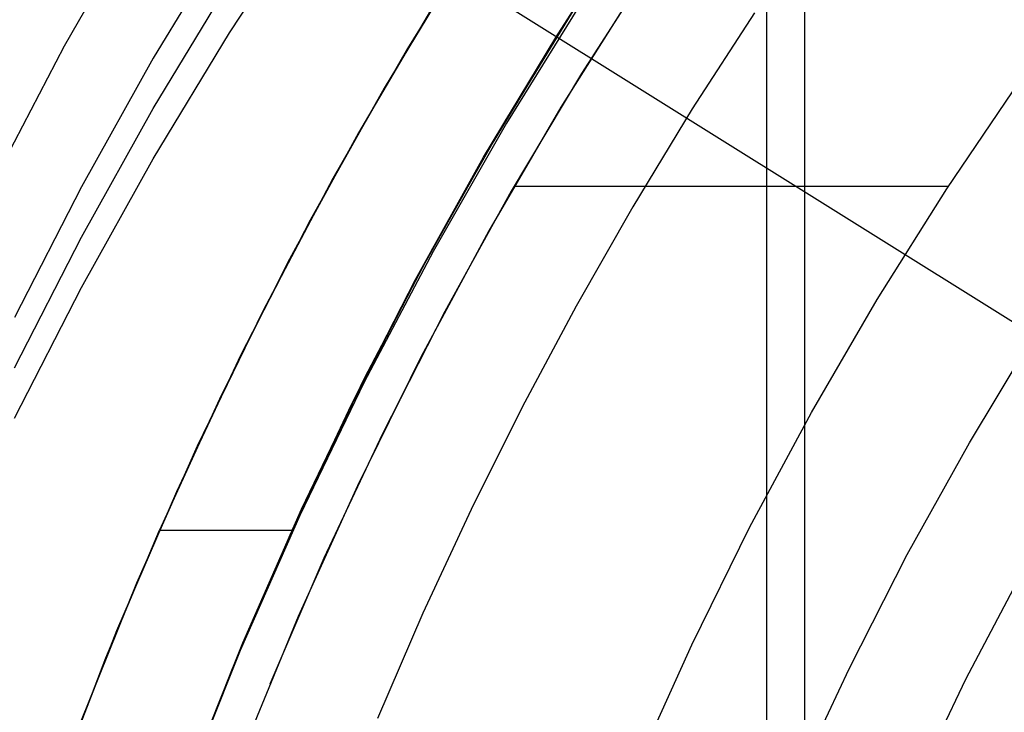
# Model space of a CAD drawing. Header units: millimetres. Extents: x 6038 to 7358, y -8545 to -7225.
# Tile 89 of 256: x 6648 to 6660, y -7865 to -7857. Entities that reach past the tile are written whole.
import ezdxf

# ---------------------------------------------------------------- set-up
doc = ezdxf.new("R2010")
doc.units = ezdxf.units.MM
doc.layers.add('luz', color=7, linetype='Continuous')

msp = doc.modelspace()

# ---------------------------------------------------------------- linework, layer by layer
at = {"color": 7, "true_color": 0xffffff}
for p, q in [((6657.196, -7917.3, 62.317), (6657.196, -7852.688, 77.234)), ((6656.724, -7853.305, 69.37), (6656.724, -7900.355, 58.507)), ((6649.059, -7855.467, 212.03), (6648.08, -7857.184, 212.03)), ((6650.114, -7857.017, 75.222), (6651.106, -7855.499, 75.572)), ((6650.114, -7857.017, 75.222), (6651.106, -7855.499, 75.572)), ((6655.231, -7855.39, 77.6), (6654.249, -7856.889, 77.6)), ((6654.128, -7857.074, 68.5), (6655.066, -7855.627, 68.833)), ((6654.128, -7857.074, 68.5), (6655.066, -7855.627, 68.833)), ((6653.275, -7855.644, 64.091), (6652.303, -7857.212, 64.091)), ((6653.275, -7855.644, 64.091), (6652.303, -7857.212, 64.091)), ((6650.114, -7855.78, 69.862), (6649.176, -7857.331, 69.504)), ((6650.114, -7855.78, 69.862), (6649.176, -7857.331, 69.504)), ((6652.983, -7856.103, 65.596), (6652.017, -7857.697, 65.596)), ((6655.36, -7856.095, 62.1), (6654.447, -7857.517, 62.1)), ((6649.176, -7857.95, 72.184), (6650.114, -7856.399, 72.542)), ((6655.133, -7856.438, 62.1), (6654.193, -7857.931, 62.1)), ((6655.133, -7856.438, 62.1), (6654.193, -7857.931, 62.1)), ((6653.507, -7858.103, 88.1), (6654.45, -7856.573, 88.1)), ((6653.507, -7858.103, 88.1), (6654.45, -7856.573, 88.1)), ((6654.484, -7856.578, 76.336), (6653.524, -7858.128, 75.978)), ((6654.484, -7856.578, 76.336), (6653.524, -7858.128, 75.978)), ((6652.627, -7856.675, 67.1), (6651.701, -7858.247, 67.1)), ((6652.627, -7856.675, 67.1), (6651.701, -7858.247, 67.1)), ((6654.317, -7856.783, 67.1), (6653.376, -7858.325, 67.1)), ((6654.317, -7856.783, 67.1), (6653.376, -7858.325, 67.1)), ((6656.573, -7856.772, 103.064), (6655.808, -7857.954, 103.064)), ((6656.573, -7856.772, 103.064), (6655.808, -7857.954, 103.064)), ((6654.249, -7856.889, 77.6), (6653.32, -7858.421, 77.6)), ((6649.176, -7858.568, 74.863), (6650.114, -7857.017, 75.222)), ((6649.176, -7858.568, 74.863), (6650.114, -7857.017, 75.222)), ((6653.24, -7858.549, 68.159), (6654.128, -7857.074, 68.5)), ((6653.24, -7858.549, 68.159), (6654.128, -7857.074, 68.5)), ((6648.08, -7857.184, 212.03), (6647.162, -7858.935, 212.03)), ((6652.303, -7857.212, 64.091), (6651.385, -7858.812, 64.091)), ((6652.303, -7857.212, 64.091), (6651.385, -7858.812, 64.091)), ((6649.176, -7857.331, 69.504), (6648.293, -7858.912, 69.139)), ((6649.176, -7857.331, 69.504), (6648.293, -7858.912, 69.139)), ((6654.447, -7857.517, 62.1), (6653.581, -7858.968, 62.1)), ((6658.943, -7858.937, 62.1), (6659.846, -7857.606, 62.1)), ((6658.943, -7858.937, 62.1), (6659.846, -7857.606, 62.1)), ((6652.017, -7857.697, 65.596), (6651.107, -7859.323, 65.596)), ((6648.293, -7859.531, 71.819), (6649.176, -7857.95, 72.184)), ((6654.193, -7857.931, 62.1), (6653.305, -7859.456, 62.1)), ((6654.193, -7857.931, 62.1), (6653.305, -7859.456, 62.1)), ((6655.808, -7857.954, 103.064), (6655.076, -7859.157, 103.064)), ((6655.808, -7857.954, 103.064), (6655.076, -7859.157, 103.064)), ((6652.617, -7859.666, 88.1), (6653.507, -7858.103, 88.1)), ((6652.617, -7859.666, 88.1), (6653.507, -7858.103, 88.1)), ((6653.524, -7858.128, 75.978), (6652.619, -7859.708, 75.613)), ((6653.524, -7858.128, 75.978), (6652.619, -7859.708, 75.613)), ((6651.701, -7858.247, 67.1), (6650.829, -7859.848, 67.1)), ((6651.701, -7858.247, 67.1), (6650.829, -7859.848, 67.1)), ((6653.376, -7858.325, 67.1), (6652.489, -7859.9, 67.1)), ((6653.376, -7858.325, 67.1), (6652.489, -7859.9, 67.1)), ((6653.32, -7858.421, 77.6), (6652.444, -7859.985, 77.6)), ((6648.293, -7860.15, 74.498), (6649.176, -7858.568, 74.863)), ((6648.293, -7860.15, 74.498), (6649.176, -7858.568, 74.863)), ((6652.403, -7860.053, 67.812), (6653.24, -7858.549, 68.159)), ((6652.403, -7860.053, 67.812), (6653.24, -7858.549, 68.159)), ((6651.385, -7858.812, 64.091), (6650.523, -7860.442, 64.091)), ((6651.385, -7858.812, 64.091), (6650.523, -7860.442, 64.091)), ((6648.293, -7858.912, 69.139), (6647.467, -7860.522, 68.768)), ((6648.293, -7858.912, 69.139), (6647.467, -7860.522, 68.768)), ((6653.581, -7858.968, 62.1), (6652.764, -7860.447, 62.1)), ((6653.631, -7858.905, 62.1), (6658.964, -7858.905, 62.1)), ((6658.086, -7860.299, 62.1), (6658.943, -7858.937, 62.1)), ((6658.086, -7860.299, 62.1), (6658.943, -7858.937, 62.1)), ((6655.076, -7859.157, 103.064), (6654.379, -7860.38, 103.064)), ((6655.076, -7859.157, 103.064), (6654.379, -7860.38, 103.064)), ((6651.107, -7859.323, 65.596), (6650.254, -7860.98, 65.596)), ((6653.305, -7859.456, 62.1), (6652.469, -7861.01, 62.1)), ((6653.305, -7859.456, 62.1), (6652.469, -7861.01, 62.1)), ((6647.467, -7861.141, 71.447), (6648.293, -7859.531, 71.819)), ((6652.619, -7859.708, 75.613), (6651.77, -7861.318, 75.242)), ((6652.619, -7859.708, 75.613), (6651.77, -7861.318, 75.242)), ((6651.781, -7861.258, 88.1), (6652.617, -7859.666, 88.1)), ((6651.781, -7861.258, 88.1), (6652.617, -7859.666, 88.1)), ((6650.829, -7859.848, 67.1), (6650.012, -7861.479, 67.1)), ((6650.829, -7859.848, 67.1), (6650.012, -7861.479, 67.1)), ((6652.444, -7859.985, 77.6), (6651.622, -7861.577, 77.6)), ((6652.489, -7859.9, 67.1), (6651.658, -7861.504, 67.1)), ((6652.489, -7859.9, 67.1), (6651.658, -7861.504, 67.1)), ((6651.617, -7861.582, 67.459), (6652.403, -7860.053, 67.812)), ((6651.617, -7861.582, 67.459), (6652.403, -7860.053, 67.812)), ((6647.467, -7861.76, 74.127), (6648.293, -7860.15, 74.498)), ((6647.467, -7861.76, 74.127), (6648.293, -7860.15, 74.498)), ((6657.276, -7861.689, 62.1), (6658.086, -7860.299, 62.1)), ((6657.276, -7861.689, 62.1), (6658.086, -7860.299, 62.1)), ((6650.523, -7860.442, 64.091), (6649.717, -7862.102, 64.091)), ((6650.523, -7860.442, 64.091), (6649.717, -7862.102, 64.091)), ((6652.764, -7860.447, 62.1), (6651.995, -7861.952, 62.1)), ((6654.379, -7860.38, 103.064), (6653.715, -7861.622, 103.064)), ((6654.379, -7860.38, 103.064), (6653.715, -7861.622, 103.064)), ((6659.219, -7862.061, 60.689), (6660.031, -7860.711, 60.689)), ((6659.219, -7862.061, 60.689), (6660.031, -7860.711, 60.689)), ((6650.254, -7860.98, 65.596), (6649.46, -7862.665, 65.596)), ((6652.469, -7861.01, 62.1), (6651.687, -7862.591, 62.1)), ((6652.469, -7861.01, 62.1), (6651.687, -7862.591, 62.1)), ((6651.77, -7861.318, 75.242), (6650.978, -7862.956, 74.864)), ((6651.77, -7861.318, 75.242), (6650.978, -7862.956, 74.864)), ((6651.001, -7862.878, 88.1), (6651.781, -7861.258, 88.1)), ((6651.001, -7862.878, 88.1), (6651.781, -7861.258, 88.1)), ((6650.012, -7861.479, 67.1), (6649.25, -7863.136, 67.1)), ((6650.012, -7861.479, 67.1), (6649.25, -7863.136, 67.1)), ((6651.658, -7861.504, 67.1), (6650.883, -7863.136, 67.1)), ((6651.658, -7861.504, 67.1), (6650.883, -7863.136, 67.1)), ((6651.622, -7861.577, 77.6), (6650.855, -7863.197, 77.6)), ((6650.883, -7863.136, 67.1), (6651.617, -7861.582, 67.459)), ((6650.883, -7863.136, 67.1), (6651.617, -7861.582, 67.459)), ((6653.715, -7861.622, 103.064), (6653.087, -7862.882, 103.064)), ((6653.715, -7861.622, 103.064), (6653.087, -7862.882, 103.064)), ((6656.515, -7863.106, 62.1), (6657.276, -7861.689, 62.1)), ((6656.515, -7863.106, 62.1), (6657.276, -7861.689, 62.1)), ((6651.995, -7861.952, 62.1), (6651.276, -7863.481, 62.1)), ((6649.717, -7862.102, 64.091), (6648.969, -7863.788, 64.091)), ((6649.717, -7862.102, 64.091), (6648.969, -7863.788, 64.091)), ((6658.455, -7863.438, 60.689), (6659.219, -7862.061, 60.689)), ((6658.455, -7863.438, 60.689), (6659.219, -7862.061, 60.689)), ((6651.687, -7862.591, 62.1), (6650.959, -7864.199, 62.1)), ((6651.687, -7862.591, 62.1), (6650.959, -7864.199, 62.1)), ((6649.46, -7862.665, 65.596), (6648.724, -7864.377, 65.596)), ((6650.277, -7864.525, 88.1), (6651.001, -7862.878, 88.1)), ((6650.277, -7864.525, 88.1), (6651.001, -7862.878, 88.1)), ((6653.087, -7862.882, 103.064), (6652.493, -7864.16, 103.064)), ((6653.087, -7862.882, 103.064), (6652.493, -7864.16, 103.064)), ((6650.978, -7862.956, 74.864), (6650.245, -7864.619, 74.48)), ((6650.978, -7862.956, 74.864), (6650.245, -7864.619, 74.48)), ((6648.59, -7864.709, 66.737), (6649.25, -7863.136, 67.1)), ((6648.59, -7864.709, 66.737), (6649.25, -7863.136, 67.1)), ((6649.25, -7863.136, 67.1), (6650.883, -7863.136, 67.1)), ((6649.25, -7863.136, 67.1), (6650.883, -7863.136, 67.1)), ((6655.802, -7864.548, 62.1), (6656.515, -7863.106, 62.1)), ((6655.802, -7864.548, 62.1), (6656.515, -7863.106, 62.1)), ((6650.855, -7863.197, 77.6), (6650.145, -7864.843, 77.6)), ((6651.276, -7863.481, 62.1), (6650.608, -7865.033, 62.1)), ((6657.738, -7864.842, 60.689), (6658.455, -7863.438, 60.689)), ((6657.738, -7864.842, 60.689), (6658.455, -7863.438, 60.689)), ((6659.875, -7863.637, 105.1), (6659.172, -7864.976, 105.1)), ((6659.875, -7863.637, 105.1), (6659.172, -7864.976, 105.1)), ((6648.969, -7863.788, 64.091), (6648.28, -7865.499, 64.091)), ((6648.969, -7863.788, 64.091), (6648.28, -7865.499, 64.091)), ((6650.959, -7864.199, 62.1), (6650.287, -7865.83, 62.1)), ((6650.959, -7864.199, 62.1), (6650.287, -7865.83, 62.1)), ((6652.493, -7864.16, 103.064), (6651.936, -7865.454, 103.064)), ((6652.493, -7864.16, 103.064), (6651.936, -7865.454, 103.064)), ((6648.724, -7864.377, 65.596), (6648.049, -7866.114, 65.596)), ((6649.61, -7866.195, 88.1), (6650.277, -7864.525, 88.1)), ((6649.61, -7866.195, 88.1), (6650.277, -7864.525, 88.1)), ((6655.138, -7866.014, 62.1), (6655.802, -7864.548, 62.1)), ((6655.138, -7866.014, 62.1), (6655.802, -7864.548, 62.1)), ((6647.981, -7866.301, 66.369), (6648.59, -7864.709, 66.737)), ((6647.981, -7866.301, 66.369), (6648.59, -7864.709, 66.737)), ((6650.245, -7864.619, 74.48), (6649.57, -7866.305, 74.09)), ((6650.245, -7864.619, 74.48), (6649.57, -7866.305, 74.09)), ((6650.145, -7864.843, 77.6), (6649.491, -7866.512, 77.6)), ((6657.072, -7866.269, 60.689), (6657.738, -7864.842, 60.689)), ((6657.072, -7866.269, 60.689), (6657.738, -7864.842, 60.689)), ((6659.172, -7864.976, 105.1), (6658.515, -7866.339, 105.1)), ((6659.172, -7864.976, 105.1), (6658.515, -7866.339, 105.1))]:
    msp.add_line(p, q, dxfattribs=at)
at = {"layer": 'luz', "color": 254, "true_color": 0xcad1ee}
for p, q in [((6571.275, -7805.29, -34.05), (6825.358, -7964.043, -34.05)), ((6571.275, -7805.29, -32.55), (6825.358, -7964.043, -32.55))]:
    msp.add_line(p, q, dxfattribs=at)

doc.saveas('drawing.dxf')
